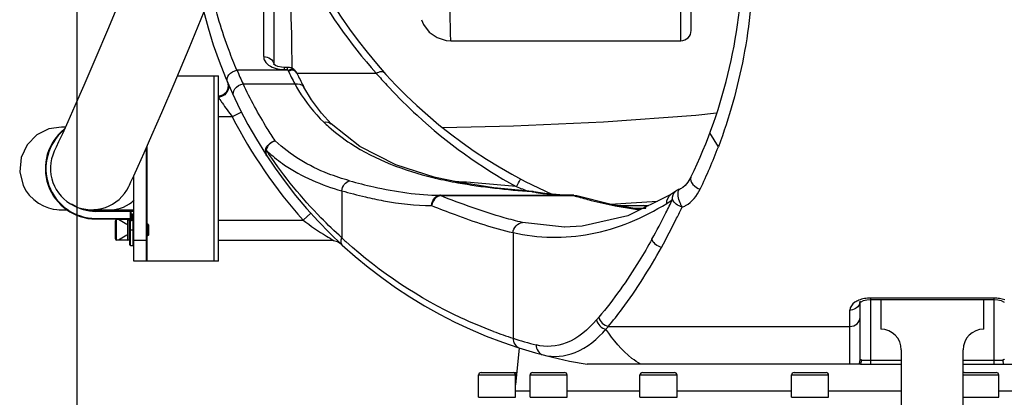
# Model space of a CAD drawing. Header units: millimetres. Extents: x 0 to 14268, y 0 to 10092.
# Tile 7 of 122: x 3185 to 3663, y 5685 to 5869. Entities that reach past the tile are written whole.
import ezdxf

# ---------------------------------------------------------------- set-up
doc = ezdxf.new("R2010")
doc.units = ezdxf.units.MM
doc.header["$LTSCALE"] = 784.74
doc.layers.get('0').update_dxf_attribs({"linetype": 'CONTINUOUS'})
for name, color, linetype in [('304103000037DXF_CONTINUOUS_LINE', 7, 'CONTINUOUS'), ('304103000190DXF_CONTINUOUS_LINE', 7, 'CONTINUOUS'), ('304104000315DXF_CONTINUOUS_LINE', 7, 'CONTINUOUS'), ('304105000428DXF_CONTINUOUS_LINE', 7, 'CONTINUOUS'), ('304109000016DXF_CONTINUOUS_LINE', 7, 'CONTINUOUS'), ('304301000309DXF_CONTINUOUS_LINE', 7, 'CONTINUOUS'), ('501023000024DXF_CONTINUOUS_LINE', 7, 'CONTINUOUS'), ('501023000027DXF_CONTINUOUS_LINE', 7, 'CONTINUOUS'), ('501023000166DXF_CONTINUOUS_LINE', 7, 'CONTINUOUS'), ('604006000006DXF_CONTINUOUS_LINE', 7, 'CONTINUOUS'), ('604006000008DXF_CONTINUOUS_LINE', 7, 'CONTINUOUS'), ('R210-1-XIANLDXF_CONTINUOUS_LINE', 7, 'CONTINUOUS'), ('运动范围-新_DXF_DIMENSION', 7, 'CONTINUOUS')]:
    doc.layers.add(name, color=color, linetype=linetype)
doc.styles.get("Standard").update_dxf_attribs({"font": 'txt', "width": 0.7})
doc.dimstyles.new('DIMSTYLE_2', dxfattribs={"dimtxt": 108, "dimasz": 72, "dimexe": 1, "dimexo": 0, "dimgap": 2.25, "dimtad": 1, "dimdsep": 46, "dimtxsty": 'Standard', "dimblk": '_FILLED', "dimblk1": '_FILLED', "dimblk2": '_FILLED', "dimcen": 0.09, "dimclrt": 5, "dimazin": 2, "dimtp": 0.8, "dimtm": 0.8, "dimtfac": 1, "dimtofl": 0, "dimtmove": 0, "dimatfit": 3, "dimldrblk": '_FILLED', "dimfxl": 0, "dimtolj": 1, "dimarcsym": 0})

# ---------------------------------------------------------------- blocks, each defined once
blk = doc.blocks.new('_FILLED')
at = {"color": 0, "linetype": 'ByBlock'}
blk.add_solid([(0, 0), (-1, 0.1667), (-1, -0.1667)], dxfattribs=at)
blk = doc.blocks.new('*D3')
at = {"layer": '运动范围-新_DXF_DIMENSION', "color": 2, "linetype": 'Continuous', "transparency": 16777216}
for p, q in [((3212.87, 5599.9), (3212.87, 7667.96)), ((3627.87, 7422.63), (3627.87, 7667.96)), ((3212.87, 7655.96), (3420.37, 7655.96)), ((3627.87, 7655.96), (3420.37, 7655.96))]:
    blk.add_line(p, q, dxfattribs=at)
at = {"layer": '运动范围-新_DXF_DIMENSION', "color": 2, "linetype": 'Continuous', "transparency": 16777216, "xscale": 72, "yscale": 72, "zscale": 72, "rotation": 180}
blk.add_blockref('_FILLED', (3212.87, 7655.96), dxfattribs=at)
at = {"layer": '运动范围-新_DXF_DIMENSION', "color": 2, "linetype": 'Continuous', "transparency": 16777216, "xscale": 72, "yscale": 72, "zscale": 72}
blk.add_blockref('_FILLED', (3627.87, 7655.96), dxfattribs=at)
blk = doc.blocks.new('*D9')
at = {"layer": '运动范围-新_DXF_DIMENSION', "color": 2, "linetype": 'Continuous', "transparency": 16777216}
for p, q in [((3212.87, 5599.9), (3212.87, 7914.48)), ((4042.87, 5599.9), (4042.87, 7914.48)), ((3212.87, 7902.48), (3627.87, 7902.48)), ((4042.87, 7902.48), (3627.87, 7902.48))]:
    blk.add_line(p, q, dxfattribs=at)
at = {"layer": '运动范围-新_DXF_DIMENSION', "color": 2, "linetype": 'Continuous', "transparency": 16777216, "xscale": 72, "yscale": 72, "zscale": 72, "rotation": 180}
blk.add_blockref('_FILLED', (3212.87, 7902.48), dxfattribs=at)
at = {"layer": '运动范围-新_DXF_DIMENSION', "color": 2, "linetype": 'Continuous', "transparency": 16777216, "xscale": 72, "yscale": 72, "zscale": 72}
blk.add_blockref('_FILLED', (4042.87, 7902.48), dxfattribs=at)
blk = doc.blocks.new('*D10')
at = {"layer": '运动范围-新_DXF_DIMENSION', "color": 2, "linetype": 'Continuous', "transparency": 16777216}
for p, q in [((3627.87, 7451.4), (3627.87, 7668.36)), ((4042.87, 5599.9), (4042.87, 7668.36)), ((3627.87, 7656.36), (3835.37, 7656.36)), ((4042.87, 7656.36), (3835.37, 7656.36))]:
    blk.add_line(p, q, dxfattribs=at)
at = {"layer": '运动范围-新_DXF_DIMENSION', "color": 2, "linetype": 'Continuous', "transparency": 16777216, "xscale": 72, "yscale": 72, "zscale": 72, "rotation": 180}
blk.add_blockref('_FILLED', (3627.87, 7656.36), dxfattribs=at)
at = {"layer": '运动范围-新_DXF_DIMENSION', "color": 2, "linetype": 'Continuous', "transparency": 16777216, "xscale": 72, "yscale": 72, "zscale": 72}
blk.add_blockref('_FILLED', (4042.87, 7656.36), dxfattribs=at)

msp = doc.modelspace()

# ---------------------------------------------------------------- linework, layer by layer
at = {"layer": '304103000037DXF_CONTINUOUS_LINE', "color": 9, "linetype": 'Continuous'}
msp.add_line((3505.87, 5858.397), (3505.87, 6224.806), dxfattribs=at)
at = {"layer": '304103000037DXF_CONTINUOUS_LINE', "color": 7, "linetype": 'Continuous'}
for p, q in [((3510.87, 5863.398), (3510.87, 6220.035)), ((3394.201, 5858.397), (3505.87, 5858.397))]:
    msp.add_line(p, q, dxfattribs=at)
msp.add_lwpolyline([(3379.989, 5868.598), (3380.995, 5866.283), (3383.759, 5862.628), (3387.497, 5859.978), (3391.861, 5858.58), (3394.201, 5858.397)], dxfattribs=at)
msp.add_arc((3505.87, 5863.397), 5, 270, 360, dxfattribs=at)
at = {"layer": '304103000037DXF_CONTINUOUS_LINE', "color": 9, "linetype": 'Continuous'}
msp.add_open_spline([(3394.201, 5858.396), (3393.801, 5867.703), (3393.978, 5901.239), (3390.688, 5934.724), (3387.128, 5958.669)], degree=3, knots=[0, 0, 0, 0, 0.2778735, 1, 1, 1, 1], dxfattribs=at)
at = {"layer": '304103000190DXF_CONTINUOUS_LINE', "color": 9, "linetype": 'Continuous'}
for p, q in [((3303.37, 5850.664), (3303.37, 5882.777)), ((3313.37, 5845.454), (3313.37, 5844.372)), ((3315.003, 5844.372), (3315.003, 5845.454)), ((3317.22, 5844.907), (3317.209, 5845.492)), ((3317.228, 5844.938), (3317.221, 5845.53)), ((3315.135, 5844.092), (3290.388, 5844.092)), ((3313.37, 5844.372), (3315.003, 5844.372)), ((3315.003, 5844.372), (3315.135, 5844.092)), ((3319.427, 5842.6), (3358, 5842.6)), ((3293.347, 5837.449), (3318.468, 5837.449)), ((3288.143, 5821.397), (3281.37, 5821.397)), ((3292.594, 5823.673), (3288.143, 5821.397)), ((3385.471, 5792.031), (3386.682, 5792.055)), ((3341.267, 5785.583), (3341.267, 5762.783)), ((3389.121, 5783.397), (3389.121, 5783.245)), ((3389.121, 5783.245), (3453.952, 5783.245)), ((3433.473, 5785.192), (3433.863, 5785.212)), ((3453.952, 5783.245), (3453.952, 5783.397)), ((3455.442, 5783.17), (3453.952, 5783.245)), ((3322.51, 5771.397), (3326.23, 5774.737)), ((3281.37, 5771.397), (3322.51, 5771.397)), ((3449.301, 5767.979), (3428.991, 5770.237)), ((3424.388, 5765.263), (3424.388, 5714.038)), ((3657.87, 5733.504), (3597.87, 5733.504)), ((3597.87, 5733.504), (3597.87, 5701.397)), ((3657.87, 5701.397), (3657.87, 5733.504)), ((3587.87, 5701.397), (3587.87, 5727.663)), ((3470.656, 5719.763), (3587.87, 5719.763)), ((3593.523, 5703.54), (3593.523, 5703.397)), ((3593.523, 5703.397), (3612.87, 5703.397)), ((3642.87, 5703.397), (3662.217, 5703.397)), ((3662.217, 5703.397), (3662.217, 5703.54))]:
    msp.add_line(p, q, dxfattribs=at)
at = {"layer": '304103000190DXF_CONTINUOUS_LINE', "color": 7, "linetype": 'Continuous'}
for p, q in [((3308.37, 5846.998), (3308.37, 5879.1)), ((3315.003, 5845.454), (3313.37, 5845.454)), ((3318.073, 5844.401), (3319.157, 5843.169)), ((3319.427, 5842.705), (3319.915, 5841.762)), ((3285.73, 5838.348), (3286.127, 5836.544)), ((3286.127, 5836.544), (3285.841, 5834.718)), ((3322.879, 5835.884), (3322.88, 5835.882)), ((3336.078, 5818.123), (3336.079, 5818.122)), ((3524.065, 5806.985), (3519.978, 5813.687)), ((3386.682, 5792.055), (3386.688, 5792.053)), ((3389.121, 5783.397), (3453.967, 5783.397)), ((3453.967, 5783.397), (3455.439, 5783.171)), ((3503.361, 5785.385), (3503.363, 5785.387)), ((3449.334, 5767.979), (3449.301, 5767.979)), ((3337.242, 5761.397), (3281.37, 5761.397)), ((3337.242, 5761.397), (3339.129, 5761.027)), ((3339.129, 5761.027), (3340.649, 5760.056)), ((3592.685, 5731.264), (3592.732, 5731.317)), ((3592.87, 5703.792), (3592.87, 5731.419)), ((3597.87, 5732.798), (3657.87, 5732.798)), ((3593.015, 5701.397), (3460.343, 5701.397)), ((3593.076, 5701.397), (3612.87, 5701.397)), ((3642.87, 5701.397), (3662.664, 5701.397)), ((3662.724, 5701.397), (3852.452, 5701.397))]:
    msp.add_line(p, q, dxfattribs=at)
for points in [[(3313.37, 5845.454), (3311.966, 5845.546), (3310.305, 5845.917), (3309.11, 5846.439), (3308.463, 5846.914), (3308.383, 5846.998)], [(3319.157, 5843.169), (3319.248, 5843.016), (3319.338, 5842.862), (3319.427, 5842.705)], [(3336.079, 5818.122), (3331.401, 5823.168), (3326.497, 5829.775), (3322.88, 5835.884)], [(3285.841, 5834.718), (3284.912, 5833.121), (3283.466, 5831.97), (3281.706, 5831.424), (3281.37, 5831.397)], [(3386.682, 5792.055), (3367.469, 5798.193), (3350.053, 5807.069), (3336.078, 5818.123)], [(3433.851, 5785.213), (3415.083, 5787.053), (3397.717, 5789.685), (3386.688, 5792.053)], [(3510.769, 5792.219), (3509.302, 5789.734), (3507.996, 5788.169), (3506.8, 5787.131), (3505.766, 5786.515), (3505.13, 5786.278)], [(3453.967, 5783.397), (3447.073, 5783.582), (3439.832, 5784.227), (3434.504, 5785.12)], [(3501.02, 5783.741), (3480.053, 5773.501), (3457.969, 5768.415), (3449.292, 5767.979)], [(3486.235, 5776.521), (3471.388, 5779.065), (3455.44, 5783.171)], [(3503.365, 5785.389), (3502.736, 5784.909), (3501.518, 5784.058), (3501.021, 5783.742)], [(3592.732, 5731.317), (3593.313, 5731.746), (3594.513, 5732.28), (3596.113, 5732.665), (3597.87, 5732.798)], [(3657.87, 5732.798), (3659.693, 5732.654), (3661.271, 5732.265), (3662.447, 5731.734), (3662.737, 5731.545)]]:
    msp.add_lwpolyline(points, dxfattribs=at)
for centre, radius, start, end in [((3540.37, 6003.397), 240, 191.60508, 246.14363), ((3285.87, 5901.398), 250, 334.10544, 360), ((3497.37, 5928.397), 230, 193.95704, 260.73581), ((3315.003, 5840.454), 5, 52.11748, 90), ((3450.772, 5904.079), 144.938, 205.46528, 208.06844), ((3433.473, 5780.227), 5, 78.11549, 85.66915), ((3506.454, 5781.457), 5, 105.31029, 128.12613), ((3588.791, 5703.431), 4.732, 351.43162, 359.58364), ((3666.932, 5703.404), 4.715, 180.09673, 188.47196)]:
    msp.add_arc(centre, radius, start, end, dxfattribs=at)
at = {"layer": '304103000190DXF_CONTINUOUS_LINE', "color": 9, "linetype": 'Continuous'}
for centre, radius, start, end in [((1364.182, 5821.1), 1953.192, 0.716657, 2.602404), ((3305.408, 5846.786), 2.962, 0.0088, 3.82035), ((3497.393, 5932.325), 225.025, 203.08542, 204.93722), ((3313.367, 5859.867), 15.495, 258.54518, 270.0097), ((3450.551, 5907.883), 149.689, 205.22405, 208.0693), ((3546.721, 6005.902), 249.566, 220.86979, 221.35056), ((3547.783, 6006.839), 250.982, 221.35104, 223.04706), ((3391.427, 5877.118), 83.046, 208.53357, 211.05267), ((3391.445, 5901.636), 130.78, 212.68214, 213.31646), ((3497.37, 5928.397), 235, 207.08547, 221.91944), ((3394.181, 5883.274), 89.141, 226.29421, 228.33681), ((3308.514, 5804.692), 4.299, 171.56261, 179.95314), ((3353.988, 5857.107), 71.58, 226.33791, 227.85156), ((3484.082, 5924.274), 215.347, 213.52947, 214.15065), ((3422.767, 5944.443), 156.909, 256.24956, 256.6741), ((3352.771, 5085.402), 706.01, 84.049463, 86.468013), ((3406.999, 6014.844), 238.498, 254.00192, 256.84258), ((3389.127, 5779.822), 3.576, 90.09899, 99.13665), ((3555.579, 6123.916), 360.422, 248.92299, 249.94348), ((3433.729, 5781.425), 3.775, 87.97494, 93.88091), ((3446.817, 5849.867), 66.037, 258.34256, 258.6609), ((3447.138, 5851.471), 67.674, 258.66178, 259.19203), ((3433.73, 5781.423), 3.777, 78.18602, 87.99025), ((3498.366, 5927.214), 150.665, 252.85528, 253.38396), ((3177.088, 5936.814), 360.009, 333.25818, 334.43497), ((3205.472, 5922.375), 328.165, 330.76358, 333.27953), ((3173.565, 5934.978), 368.167, 333.77007, 334.71323), ((3202.447, 5920.569), 335.89, 331.07466, 333.79734), ((3493.18, 5926.38), 223.252, 227.12078, 227.83482), ((3588.964, 5732.045), 3.908, 334.95818, 348.58697), ((3589.026, 5732.031), 3.844, 348.60112, 359.97944), ((3597.858, 5717.29), 16.214, 89.95764, 100.38745), ((3657.878, 5717.264), 16.241, 80.32714, 90.02986), ((3492.217, 5924.643), 221.257, 249.54352, 252.1478), ((3493.073, 5929.457), 226.104, 252.31529, 255.28287), ((3587.935, 5703.758), 4.924, 331.33736, 341.00978), ((3587.742, 5703.83), 5.131, 340.96107, 348.64989)]:
    msp.add_arc(centre, radius, start, end, dxfattribs=at)
for points, knots in [([(3316.609, 5906.903), (3319.068, 5901.348), (3330.257, 5878.374), (3345.051, 5857.143), (3358, 5842.6)], [0, 0, 0, 0, 0.237785, 1, 1, 1, 1]), ([(3290.388, 5844.092), (3289.044, 5847.225), (3284.054, 5859.637), (3280.187, 5872.5), (3277.965, 5882.216)], [0, 0, 0, 0, 0.25484, 1, 1, 1, 1]), ([(3303.37, 5850.664), (3303.37, 5849.988), (3304.29, 5846.767), (3307.817, 5845.183), (3310.29, 5844.68)], [0, 0, 0, 0, 0.211386, 1, 1, 1, 1]), ([(3285.788, 5838.213), (3285.306, 5839.344), (3286.206, 5842.539), (3288.904, 5843.848), (3290.388, 5844.092)], [0, 0, 0, 0, 0.4498884, 1, 1, 1, 1]), ([(3316.642, 5844.433), (3316.453, 5844.398), (3316.05, 5844.262), (3315.694, 5844.033), (3315.514, 5843.893)], [0, 0, 0, 0, 0.4575126, 1, 1, 1, 1]), ([(3316.887, 5844.14), (3316.692, 5844.104), (3316.272, 5843.959), (3315.903, 5843.714), (3315.716, 5843.565)], [0, 0, 0, 0, 0.4542046, 1, 1, 1, 1]), ([(3318.161, 5844.091), (3317.944, 5844.23), (3317.456, 5844.46), (3316.908, 5844.481), (3316.642, 5844.433)], [0, 0, 0, 0, 0.4887644, 1, 1, 1, 1]), ([(3319.157, 5843.169), (3319.018, 5843.34), (3318.713, 5843.677), (3318.358, 5843.966), (3318.161, 5844.091)], [0, 0, 0, 0, 0.4849849, 1, 1, 1, 1]), ([(3358, 5842.6), (3358.375, 5842.831), (3359.439, 5843.402), (3361.156, 5843.762), (3361.722, 5843.132)], [0, 0, 0, 0, 0.3421527, 1, 1, 1, 1]), ([(3285.966, 5837.797), (3286.084, 5837.521), (3286.274, 5836.92), (3286.339, 5836.291), (3286.337, 5835.966)], [0, 0, 0, 0, 0.4797912, 1, 1, 1, 1]), ([(3288.813, 5831.422), (3288.303, 5832.519), (3289.097, 5835.769), (3291.815, 5837.174), (3293.347, 5837.449)], [0, 0, 0, 0, 0.4372575, 1, 1, 1, 1]), ([(3309.014, 5809.796), (3307.681, 5811.796), (3301.947, 5820.711), (3296.859, 5830.044), (3293.347, 5837.449)], [0, 0, 0, 0, 0.2267935, 1, 1, 1, 1]), ([(3364.367, 5835.519), (3368.671, 5830.91), (3387.177, 5812.534), (3408.625, 5797.099), (3425.963, 5787.607)], [0, 0, 0, 0, 0.2418579, 1, 1, 1, 1]), ([(3282.158, 5829.803), (3282.495, 5829.291), (3284.407, 5826.431), (3286.422, 5823.64), (3288.143, 5821.397)], [0, 0, 0, 0, 0.178075, 1, 1, 1, 1]), ([(3334.924, 5816.679), (3338.29, 5813.684), (3353.342, 5802.197), (3371.525, 5795.444), (3385.471, 5792.031)], [0, 0, 0, 0, 0.2388471, 1, 1, 1, 1]), ([(3345.064, 5790.442), (3341.541, 5791.418), (3328.504, 5795.635), (3316.303, 5802.866), (3309.014, 5809.796)], [0, 0, 0, 0, 0.2665662, 1, 1, 1, 1]), ([(3341.267, 5762.783), (3337.799, 5765.916), (3324.821, 5778.366), (3313.339, 5792.373), (3305.869, 5803.385)], [0, 0, 0, 0, 0.259959, 1, 1, 1, 1]), ([(3305.954, 5804.037), (3308.324, 5801.892), (3318.828, 5793.583), (3331.478, 5788.299), (3341.267, 5785.583)], [0, 0, 0, 0, 0.239309, 1, 1, 1, 1]), ([(3345.064, 5790.442), (3348.942, 5789.366), (3363.366, 5785.707), (3378.252, 5783.438), (3389.121, 5783.397)], [0, 0, 0, 0, 0.2702236, 1, 1, 1, 1]), ([(3386.601, 5791.759), (3390.269, 5790.89), (3405.755, 5787.784), (3421.489, 5786.081), (3433.473, 5785.192)], [0, 0, 0, 0, 0.2387323, 1, 1, 1, 1]), ([(3425.963, 5787.607), (3426.447, 5788.497), (3427.183, 5789.182), (3427.934, 5791.363), (3428.298, 5791.171)], [0, 0, 0, 0, 0.7111442, 1, 1, 1, 1]), ([(3428.991, 5770.237), (3426.02, 5770.899), (3412.469, 5774.403), (3399.303, 5779.233), (3389.121, 5783.245)], [0, 0, 0, 0, 0.2175939, 1, 1, 1, 1]), ([(3434.448, 5784.998), (3435.927, 5784.716), (3442.381, 5783.703), (3448.929, 5783.412), (3453.952, 5783.397)], [0, 0, 0, 0, 0.2306939, 1, 1, 1, 1]), ([(3506.454, 5777.716), (3506.191, 5778.139), (3505.07, 5780.498), (3504.278, 5783.21), (3504.599, 5785.309)], [0, 0, 0, 0, 0.1901059, 1, 1, 1, 1]), ([(3504.599, 5785.309), (3504.626, 5785.486), (3504.691, 5785.78), (3504.833, 5786.054), (3504.916, 5786.143)], [0, 0, 0, 0, 0.5939775, 1, 1, 1, 1]), ([(3504.916, 5786.143), (3504.947, 5786.176), (3505.012, 5786.232), (3505.091, 5786.267), (3505.13, 5786.278)], [0, 0, 0, 0, 0.5287741, 1, 1, 1, 1]), ([(3506.454, 5777.716), (3507.049, 5777.881), (3510.954, 5779.465), (3513.727, 5783.188), (3515.268, 5786.403)], [0, 0, 0, 0, 0.1476812, 1, 1, 1, 1]), ([(3352.71, 5782.607), (3355.637, 5781.925), (3366.235, 5779.696), (3377.073, 5778.428), (3384.901, 5778.397)], [0, 0, 0, 0, 0.2774054, 1, 1, 1, 1]), ([(3384.901, 5778.397), (3388.664, 5776.885), (3401.597, 5771.869), (3414.809, 5767.434), (3424.388, 5765.26)], [0, 0, 0, 0, 0.2922227, 1, 1, 1, 1]), ([(3424.388, 5765.263), (3436.604, 5762.521), (3463.325, 5762.019), (3487.7, 5772.499), (3499.047, 5779.485)], [0, 0, 0, 0, 0.4844365, 1, 1, 1, 1]), ([(3455.282, 5782.841), (3457.606, 5782.147), (3467.655, 5779.407), (3477.916, 5777.497), (3485.815, 5776.311)], [0, 0, 0, 0, 0.2328606, 1, 1, 1, 1]), ([(3322.51, 5771.397), (3326.189, 5768.665), (3330.878, 5765.013), (3336.209, 5762.271), (3337.242, 5761.397)], [0, 0, 0, 0, 0.7719792, 1, 1, 1, 1]), ([(3414.889, 5717.338), (3409.53, 5719.337), (3383.678, 5730.126), (3359.841, 5745.939), (3343.318, 5760.903)], [0, 0, 0, 0, 0.2041723, 1, 1, 1, 1]), ([(3491.832, 5762.095), (3489.838, 5758.541), (3482.105, 5745.363), (3473.279, 5732.795), (3466.053, 5724.23)], [0, 0, 0, 0, 0.2666808, 1, 1, 1, 1]), ([(3470.656, 5719.763), (3472.97, 5722.544), (3482.49, 5734.675), (3490.723, 5747.786), (3496.435, 5758.109)], [0, 0, 0, 0, 0.2346872, 1, 1, 1, 1]), ([(3592.246, 5732.465), (3591.585, 5732.196), (3589.626, 5731.238), (3587.87, 5729.177), (3587.87, 5727.663)], [0, 0, 0, 0, 0.3201874, 1, 1, 1, 1]), ([(3464.92, 5722.909), (3460.855, 5718.266), (3452.199, 5710.582), (3440.325, 5709.539), (3435.632, 5710.771)], [0, 0, 0, 0, 0.559797, 1, 1, 1, 1]), ([(3466.053, 5724.23), (3465.865, 5724.007), (3465.494, 5723.564), (3465.112, 5723.13), (3464.918, 5722.921)], [0, 0, 0, 0, 0.5048342, 1, 1, 1, 1]), ([(3587.87, 5719.763), (3589.126, 5719.763), (3591.665, 5720.593), (3592.87, 5723.068), (3592.87, 5724.229)], [0, 0, 0, 0, 0.5199192, 1, 1, 1, 1]), ([(3438.966, 5705.935), (3444.004, 5704.613), (3456.38, 5705.81), (3465.371, 5713.728), (3469.523, 5718.409)], [0, 0, 0, 0, 0.4543132, 1, 1, 1, 1]), ([(3469.523, 5718.409), (3469.713, 5718.632), (3470.096, 5719.081), (3470.47, 5719.539), (3470.654, 5719.773)], [0, 0, 0, 0, 0.4955119, 1, 1, 1, 1]), ([(3486.436, 5701.397), (3484.926, 5702.23), (3478.237, 5706.758), (3473.049, 5713.169), (3469.523, 5718.409)], [0, 0, 0, 0, 0.2145427, 1, 1, 1, 1]), ([(3593.523, 5703.54), (3593.358, 5703.562), (3593.152, 5703.584), (3592.87, 5703.718), (3592.87, 5703.792)], [0, 0, 0, 0, 0.6918185, 1, 1, 1, 1]), ([(3662.87, 5703.792), (3662.87, 5703.718), (3662.587, 5703.584), (3662.381, 5703.562), (3662.217, 5703.54)], [0, 0, 0, 0, 0.3081773, 1, 1, 1, 1])]:
    msp.add_open_spline(points, degree=3, knots=knots, dxfattribs=at)
at = {"layer": '304103000190DXF_CONTINUOUS_LINE', "color": 7, "linetype": 'Continuous'}
for points, knots in [([(3540.87, 5899.175), (3541.173, 5894.98), (3540.536, 5886.627), (3539.554, 5870.321), (3535.574, 5843.388), (3529.4, 5821.039), (3524.065, 5806.985)], [0, 0, 0, 0, 0.1340369, 0.2655983, 0.5209797, 1, 1, 1, 1]), ([(3592.772, 5702.82), (3592.804, 5702.98), (3592.853, 5703.303), (3592.87, 5703.629), (3592.87, 5703.792)], [0, 0, 0, 0, 0.5018711, 1, 1, 1, 1]), ([(3593.072, 5701.397), (3593.17, 5701.606), (3593.334, 5702.042), (3593.435, 5702.496), (3593.47, 5702.726)], [0, 0, 0, 0, 0.4985946, 1, 1, 1, 1]), ([(3662.658, 5701.397), (3662.562, 5701.604), (3662.401, 5702.034), (3662.302, 5702.483), (3662.269, 5702.71)], [0, 0, 0, 0, 0.4985286, 1, 1, 1, 1])]:
    msp.add_open_spline(points, degree=3, knots=knots, dxfattribs=at)
at = {"layer": '304103000190DXF_CONTINUOUS_LINE', "color": 9, "linetype": 'Continuous'}
for points in [[(3303.37, 5850.664), (3305.438, 5850.664), (3308.226, 5849.046), (3308.363, 5846.983)], [(3319.427, 5842.705), (3318.876, 5843.506), (3317.844, 5844.314), (3316.887, 5844.14)], [(3286.337, 5835.966), (3286.327, 5834.145), (3284.942, 5832.17), (3283.272, 5831.444)], [(3318.468, 5837.449), (3319.996, 5837.763), (3322.141, 5837.258), (3322.877, 5835.883)], [(3283.272, 5831.444), (3282.676, 5831.185), (3282.019, 5831.038), (3281.37, 5831.017)], [(3320.282, 5834.28), (3323.679, 5828.641), (3327.83, 5823.382), (3332.588, 5818.834)], [(3332.588, 5818.834), (3333.734, 5819.143), (3335.227, 5818.951), (3336.078, 5818.123)], [(3304.261, 5805.323), (3304.579, 5807.475), (3306.857, 5809.513), (3309.014, 5809.795)], [(3309.014, 5809.796), (3306.955, 5809.371), (3304.988, 5807.382), (3304.57, 5805.322)], [(3304.828, 5802.588), (3304.428, 5803.201), (3304.215, 5803.964), (3304.215, 5804.696)], [(3304.57, 5805.322), (3304.29, 5804.45), (3304.328, 5803.355), (3304.828, 5802.588)], [(3341.267, 5785.582), (3341.512, 5787.623), (3343.047, 5790.046), (3345.064, 5790.442)], [(3384.901, 5778.397), (3384.903, 5780.45), (3386.532, 5783.026), (3388.559, 5783.352)], [(3389.121, 5783.245), (3387.002, 5782.925), (3385.145, 5780.526), (3384.901, 5778.397)], [(3499.046, 5779.488), (3498.9, 5781.044), (3499.692, 5782.918), (3501.021, 5783.74)], [(3501.851, 5781.457), (3501.684, 5782.851), (3502.261, 5784.52), (3503.366, 5785.388)], [(3499.047, 5779.485), (3500.019, 5780.086), (3500.952, 5780.751), (3501.851, 5781.457)], [(3506.454, 5777.716), (3504.519, 5778.123), (3502.451, 5779.573), (3501.851, 5781.457)], [(3424.388, 5765.263), (3424.466, 5767.52), (3426.733, 5770.147), (3428.991, 5770.237)], [(3341.679, 5759.103), (3340.77, 5759.939), (3340.819, 5761.633), (3341.267, 5762.783)], [(3496.435, 5758.109), (3494.446, 5758.515), (3492.365, 5760.137), (3491.832, 5762.096)], [(3594.934, 5733.239), (3594.017, 5733.069), (3593.11, 5732.816), (3592.246, 5732.465)], [(3663.063, 5732.63), (3662.267, 5732.919), (3661.441, 5733.131), (3660.607, 5733.273)], [(3592.504, 5730.391), (3591.747, 5728.766), (3589.662, 5727.663), (3587.87, 5727.663)], [(3464.92, 5722.909), (3465.288, 5720.795), (3467.406, 5718.761), (3469.523, 5718.409)], [(3466.053, 5724.229), (3466.434, 5722.125), (3468.549, 5720.122), (3470.656, 5719.763)], [(3424.388, 5714.039), (3424.296, 5712.149), (3425.669, 5709.85), (3427.471, 5709.275)], [(3435.632, 5710.772), (3435.554, 5708.815), (3437.072, 5706.432), (3438.966, 5705.935)]]:
    msp.add_open_spline(points, degree=3, dxfattribs=at)
at = {"layer": '304103000190DXF_CONTINUOUS_LINE', "color": 7, "linetype": 'Continuous'}
for points in [[(3515.268, 5786.403), (3518.449, 5793.152), (3521.417, 5800.009), (3524.065, 5806.985)], [(3510.769, 5792.219), (3509.7, 5790.014), (3512.879, 5786.95), (3515.268, 5786.403)]]:
    msp.add_open_spline(points, degree=3, dxfattribs=at)
at = {"layer": '304104000315DXF_CONTINUOUS_LINE', "color": 7, "linetype": 'Continuous'}
for p, q in [((3602.87, 5732.798), (3602.87, 5718.397)), ((3652.87, 5718.397), (3652.87, 5732.798)), ((3612.87, 5708.397), (3612.87, 5653.397)), ((3642.87, 5653.397), (3642.87, 5708.397))]:
    msp.add_line(p, q, dxfattribs=at)
for centre, start, end in [((3602.87, 5708.397), 0, 90), ((3652.87, 5708.397), 90, 180)]:
    msp.add_arc(centre, 10, start, end, dxfattribs=at)
at = {"layer": '304105000428DXF_CONTINUOUS_LINE', "color": 7, "linetype": 'Continuous'}
for p, q in [((3261.587, 5841.397), (3281.37, 5841.397)), ((3281.37, 5751.397), (3281.37, 5841.397)), ((3246.37, 5806.316), (3246.37, 5751.397)), ((3240.37, 5751.397), (3240.37, 5793.048)), ((3281.37, 5751.397), (3240.37, 5751.397))]:
    msp.add_line(p, q, dxfattribs=at)
at = {"layer": '304105000428DXF_CONTINUOUS_LINE', "color": 9, "linetype": 'Continuous'}
for p, q in [((3279.32, 5751.397), (3279.32, 5841.397)), ((3246.663, 5806.974), (3246.663, 5769.597)), ((3246.37, 5761.397), (3240.37, 5761.397)), ((3246.663, 5763.597), (3246.663, 5751.397))]:
    msp.add_line(p, q, dxfattribs=at)
at = {"layer": '304109000016DXF_CONTINUOUS_LINE', "color": 7, "linetype": 'Continuous'}
for p, q in [((3219.766, 5776.358), (3219.756, 5776.366)), ((3219.792, 5776.401), (3219.782, 5776.409)), ((3238.57, 5775.897), (3221.87, 5775.897)), ((3240.37, 5775.897), (3238.57, 5775.897)), ((3238.87, 5775.597), (3238.87, 5772.197)), ((3221.87, 5771.897), (3238.57, 5771.897)), ((3238.37, 5759.397), (3238.37, 5771.097)), ((3238.57, 5771.897), (3239.57, 5771.897)), ((3238.67, 5771.397), (3239.27, 5771.397)), ((3239.57, 5771.697), (3239.57, 5772.497)), ((3238.67, 5759.097), (3240.07, 5759.097))]:
    msp.add_line(p, q, dxfattribs=at)
at = {"layer": '304109000016DXF_CONTINUOUS_LINE', "color": 9, "linetype": 'Continuous'}
for p, q in [((3220.051, 5776.395), (3220.08, 5776.372)), ((3220.069, 5776.426), (3220.098, 5776.401)), ((3221.87, 5775.597), (3221.87, 5775.897)), ((3238.87, 5775.597), (3221.87, 5775.597)), ((3238.57, 5775.897), (3238.57, 5771.897)), ((3240.37, 5775.597), (3238.87, 5775.597)), ((3221.87, 5772.197), (3238.87, 5772.197)), ((3221.87, 5772.197), (3221.87, 5771.897)), ((3238.37, 5771.097), (3239.27, 5771.097)), ((3238.67, 5759.097), (3238.67, 5771.397)), ((3238.87, 5772.197), (3239.57, 5772.197)), ((3239.27, 5771.397), (3239.27, 5771.097)), ((3239.57, 5772.497), (3239.87, 5772.497)), ((3239.57, 5771.697), (3239.87, 5771.697)), ((3239.87, 5771.697), (3239.87, 5772.497)), ((3240.07, 5772.797), (3240.37, 5772.797)), ((3240.07, 5759.097), (3240.07, 5772.797)), ((3238.37, 5766.597), (3240.37, 5766.597))]:
    msp.add_line(p, q, dxfattribs=at)
at = {"layer": '304109000016DXF_CONTINUOUS_LINE', "color": 7, "linetype": 'Continuous'}
for centre, radius, start, end in [((3221.87, 5796.397), 24.5, 128.47918, 270), ((3221.87, 5796.397), 20.5, 252.79791, 270), ((3233.252, 5792.99), 21.412, 230.96285, 232.51822), ((3241.731, 5791.438), 15.544, 256.20002, 260.08811), ((3238.57, 5775.597), 0.3, 0, 90), ((3238.87, 5772.797), 1.5, 0, 90), ((3241.708, 5791.316), 15.419, 260.09219, 265.00613), ((3238.67, 5771.097), 0.3, 90, 180), ((3238.57, 5772.197), 0.3, 270, 360), ((3238.57, 5772.497), 1, 0, 72.5424), ((3239.27, 5771.697), 0.3, 270, 360), ((3238.67, 5759.397), 0.3, 180, 270), ((3240.07, 5759.397), 0.3, 270, 360)]:
    msp.add_arc(centre, radius, start, end, dxfattribs=at)
at = {"layer": '304109000016DXF_CONTINUOUS_LINE', "color": 9, "linetype": 'Continuous'}
for centre, radius, start, end in [((3221.87, 5796.397), 24.2, 129.79032, 270), ((3221.87, 5796.397), 20.8, 235.71313, 270), ((3232.996, 5792.853), 20.939, 231.91582, 233.65636), ((3231.913, 5791.579), 15.989, 252.0942, 259.15641), ((3232.032, 5791.515), 15.621, 256.2262, 259.85796), ((3232.004, 5791.365), 15.468, 259.86116, 269.97934), ((3241.726, 5791.491), 15.596, 256.23045, 261.10718), ((3238.87, 5772.797), 1.2, 0, 90), ((3238.57, 5772.497), 1.3, 0, 76.65764), ((3241.707, 5791.38), 15.483, 261.11358, 265.03138), ((3239.27, 5771.697), 0.6, 270, 360)]:
    msp.add_arc(centre, radius, start, end, dxfattribs=at)
at = {"layer": '304301000309DXF_CONTINUOUS_LINE', "color": 7, "linetype": 'Continuous'}
for p, q in [((3427.309, 5709.338), (3425.653, 5691.456)), ((3432.655, 5688.397), (3425.653, 5688.397)), ((3486.006, 5688.397), (3450.655, 5688.397)), ((3559.584, 5688.397), (3504.006, 5688.397)), ((3612.87, 5688.397), (3577.584, 5688.397)), ((3721.242, 5688.397), (3660.188, 5688.397))]:
    msp.add_line(p, q, dxfattribs=at)
at = {"layer": '501023000024DXF_CONTINUOUS_LINE', "color": 7, "linetype": 'Continuous'}
for p, q in [((3475.289, 5778.397), (3487.707, 5778.397)), ((3487.707, 5778.397), (3490.076, 5778.397))]:
    msp.add_line(p, q, dxfattribs=at)
at = {"layer": '501023000024DXF_CONTINUOUS_LINE', "color": 9, "linetype": 'Continuous'}
msp.add_line((3482.291, 5777.197), (3488.907, 5777.197), dxfattribs=at)
at = {"layer": '501023000024DXF_CONTINUOUS_LINE', "color": 7, "linetype": 'Continuous'}
msp.add_arc((3487.707, 5777.197), 1.2, 0, 90, dxfattribs=at)
at = {"layer": '501023000027DXF_CONTINUOUS_LINE', "color": 7, "linetype": 'Continuous'}
for p, q in [((3231.37, 5762.197), (3231.37, 5770.997)), ((3237.37, 5771.597), (3231.97, 5771.597)), ((3237.37, 5761.597), (3237.37, 5771.597)), ((3246.37, 5769.597), (3246.87, 5769.597)), ((3247.37, 5769.097), (3246.87, 5769.597)), ((3246.87, 5769.597), (3246.87, 5763.597)), ((3247.37, 5769.097), (3247.37, 5764.097)), ((3247.37, 5764.097), (3246.87, 5763.597)), ((3237.37, 5761.597), (3231.97, 5761.597)), ((3246.37, 5763.597), (3246.87, 5763.597))]:
    msp.add_line(p, q, dxfattribs=at)
at = {"layer": '501023000027DXF_CONTINUOUS_LINE', "color": 9, "linetype": 'Continuous'}
msp.add_line((3231.97, 5761.597), (3231.97, 5771.597), dxfattribs=at)
at = {"layer": '501023000027DXF_CONTINUOUS_LINE', "color": 2, "linetype": 'Continuous'}
for p, q in [((3236.97, 5769.227), (3232.867, 5771.597)), ((3246.37, 5768.997), (3247.37, 5768.997)), ((3246.37, 5764.197), (3247.37, 5764.197)), ((3236.97, 5763.966), (3232.867, 5761.597))]:
    msp.add_line(p, q, dxfattribs=at)
at = {"layer": '501023000027DXF_CONTINUOUS_LINE', "color": 7, "linetype": 'Continuous'}
for centre, start, end in [((3231.97, 5770.997), 90, 180), ((3231.97, 5762.197), 180, 270)]:
    msp.add_arc(centre, 0.6, start, end, dxfattribs=at)
at = {"layer": '501023000166DXF_CONTINUOUS_LINE', "color": 7, "linetype": 'Continuous'}
for p, q in [((3408.853, 5697.397), (3424.453, 5697.397)), ((3424.453, 5697.397), (3426.203, 5697.397)), ((3433.855, 5697.397), (3449.454, 5697.397)), ((3487.206, 5697.397), (3502.806, 5697.397)), ((3560.784, 5697.397), (3576.384, 5697.397)), ((3643.388, 5697.397), (3658.988, 5697.397)), ((3407.653, 5685.397), (3407.653, 5696.197)), ((3425.653, 5685.397), (3425.653, 5696.197)), ((3432.655, 5685.397), (3432.655, 5696.197)), ((3450.655, 5685.397), (3450.655, 5696.197)), ((3486.006, 5685.397), (3486.006, 5696.197)), ((3504.006, 5685.397), (3504.006, 5696.197)), ((3559.584, 5685.397), (3559.584, 5696.197)), ((3577.584, 5685.397), (3577.584, 5696.197)), ((3660.188, 5685.397), (3660.188, 5696.197)), ((3407.653, 5685.397), (3425.653, 5685.397)), ((3432.655, 5685.397), (3450.655, 5685.397)), ((3486.006, 5685.397), (3504.006, 5685.397)), ((3559.584, 5685.397), (3577.584, 5685.397)), ((3642.87, 5685.397), (3660.188, 5685.397))]:
    msp.add_line(p, q, dxfattribs=at)
at = {"layer": '501023000166DXF_CONTINUOUS_LINE', "color": 9, "linetype": 'Continuous'}
for p, q in [((3407.653, 5696.197), (3425.653, 5696.197)), ((3425.653, 5696.197), (3426.092, 5696.197)), ((3432.655, 5696.197), (3450.655, 5696.197)), ((3486.006, 5696.197), (3504.006, 5696.197)), ((3559.584, 5696.197), (3577.584, 5696.197)), ((3642.87, 5696.197), (3660.188, 5696.197))]:
    msp.add_line(p, q, dxfattribs=at)
at = {"layer": '501023000166DXF_CONTINUOUS_LINE', "color": 7, "linetype": 'Continuous'}
for centre, start, end in [((3408.853, 5696.197), 90, 180), ((3424.453, 5696.197), 0, 90), ((3433.855, 5696.197), 90, 180), ((3449.455, 5696.197), 0, 90), ((3487.206, 5696.197), 90, 180), ((3502.806, 5696.197), 0, 90), ((3560.784, 5696.197), 90, 180), ((3576.384, 5696.197), 0, 90), ((3643.388, 5696.197), 90, 115.94857), ((3658.988, 5696.197), 0, 90)]:
    msp.add_arc(centre, 1.2, start, end, dxfattribs=at)
at = {"layer": '604006000006DXF_CONTINUOUS_LINE', "color": 7, "linetype": 'Continuous'}
for p, q in [((3237.37, 5771.461), (3237.409, 5771.597)), ((3237.409, 5771.597), (3238.37, 5771.319)), ((3237.409, 5771.597), (3237.409, 5761.597)), ((3238.37, 5771.319), (3238.37, 5771.139)), ((3237.37, 5761.732), (3237.409, 5761.597)), ((3237.409, 5761.597), (3238.37, 5761.874))]:
    msp.add_line(p, q, dxfattribs=at)
at = {"layer": '604006000008DXF_CONTINUOUS_LINE', "color": 7, "linetype": 'Continuous'}
for p, q in [((3407.66, 5685.366), (3407.805, 5685.397)), ((3425.647, 5685.366), (3425.501, 5685.397)), ((3432.661, 5685.366), (3432.807, 5685.397)), ((3450.648, 5685.366), (3450.503, 5685.397)), ((3486.012, 5685.366), (3486.158, 5685.397)), ((3503.999, 5685.366), (3503.854, 5685.397)), ((3559.591, 5685.366), (3559.736, 5685.397)), ((3577.578, 5685.366), (3577.432, 5685.397)), ((3660.182, 5685.366), (3660.037, 5685.397))]:
    msp.add_line(p, q, dxfattribs=at)
at = {"layer": 'R210-1-XIANLDXF_CONTINUOUS_LINE', "color": 7, "linetype": 'Continuous'}
for p, q in [((3424.619, 5816.929), (3390.349, 5816.128)), ((3207.051, 5816.404), (3205.188, 5816.419)), ((3202.597, 5806.684), (3201.731, 5804.821)), ((3237.896, 5787.733), (3238.174, 5788.317)), ((3471.514, 5779.043), (3494.538, 5780.576)), ((3205.224, 5776.375), (3207.81, 5776.395)), ((3205.427, 5776.369), (3207.813, 5776.393)), ((3217.632, 5776.395), (3220.334, 5776.402)), ((3220.264, 5776.408), (3225.194, 5776.399)), ((3225.194, 5776.399), (3229.348, 5776.397)), ((3229.348, 5776.397), (3239.348, 5776.397)), ((3239.343, 5776.397), (3240.37, 5776.391))]:
    msp.add_line(p, q, dxfattribs=at)
for points in [[(3317.462, 6145.024), (3311.501, 6115.909), (3303.417, 6082.696), (3294.263, 6049.64), (3284.754, 6018.383), (3275.032, 5988.745), (3265.108, 5960.29), (3254.972, 5932.683), (3245.054, 5906.801), (3235.892, 5883.863), (3228.002, 5864.689), (3221.431, 5849.146), (3216.042, 5836.661), (3211.674, 5826.721), (3208.24, 5819.032), (3205.64, 5813.289), (3203.795, 5809.27), (3202.597, 5806.684)], [(3238.174, 5788.317), (3238.942, 5789.957), (3240.307, 5792.909), (3242.384, 5797.459), (3245.304, 5803.924), (3249.134, 5812.523), (3253.983, 5823.599), (3259.951, 5837.49), (3267.202, 5854.8), (3275.928, 5876.197), (3285.859, 5901.399), (3296.449, 5929.429), (3307.049, 5958.881), (3317.413, 5989.366), (3327.523, 6021.166), (3337.315, 6054.719)], [(3523.227, 5823.186), (3513.064, 5822.06), (3468.252, 5818.85), (3424.619, 5816.929)], [(3205.188, 5816.419), (3199.085, 5815.569), (3193.288, 5812.733), (3188.521, 5807.954), (3185.573, 5801.71), (3184.926, 5794.787), (3186.659, 5788.113), (3188.136, 5785.432)], [(3207.052, 5816.407), (3205.654, 5816.422), (3205.188, 5816.419)], [(3188.136, 5785.432), (3189.578, 5783.495), (3191.719, 5781.316), (3194.054, 5779.56), (3196.483, 5778.224), (3198.907, 5777.288), (3201.187, 5776.718), (3203.009, 5776.46), (3204.088, 5776.387), (3204.585, 5776.372), (3204.86, 5776.369), (3205.064, 5776.368), (3205.427, 5776.369)]]:
    msp.add_lwpolyline(points, dxfattribs=at)
msp.add_arc((3219.87, 5796.397), 20, 155.08702, 334.33934, dxfattribs=at)
at = {"layer": 'R210-1-XIANLDXF_CONTINUOUS_LINE', "color": 9, "linetype": 'Continuous'}
msp.add_arc((3239.351, 5791.507), 15.109, 269.99145, 273.88238, dxfattribs=at)
msp.add_open_spline([(3229.348, 5776.398), (3233.406, 5776.398), (3237.659, 5778.308), (3240.555, 5781.148)], degree=3, dxfattribs=at)

# ---------------------------------------------------------------- dimensions: what is measured, and where the dimension line sits
at = {"layer": '运动范围-新_DXF_DIMENSION', "color": 2, "linetype": 'Continuous'}
dim = msp.add_linear_dim(base=(4042.87, 7902.477), p1=(3212.87, 5599.897), p2=(4042.87, 5599.897), dimstyle='DIMSTYLE_2', dxfattribs=at)
dim.commit()
dim.dimension.update_dxf_attribs({"geometry": '*D9', "text_midpoint": (3513.009, 7902.477), "dimtype": 160})
for base, p1, p2, picture, middle in [((3212.87, 7655.964), (3627.87, 7422.627), (3212.87, 5599.897), '*D3', (3306.97, 7655.964)), ((3627.87, 7656.357), (4042.87, 5599.897), (3627.87, 7451.397), '*D10', (3738.625, 7656.357))]:
    dim = msp.add_linear_dim(base=base, p1=p1, p2=p2, angle=180, dimstyle='DIMSTYLE_2', dxfattribs=at)
    dim.commit()
    dim.dimension.update_dxf_attribs({"geometry": picture, "text_midpoint": middle, "dimtype": 160})

doc.saveas('drawing.dxf')
